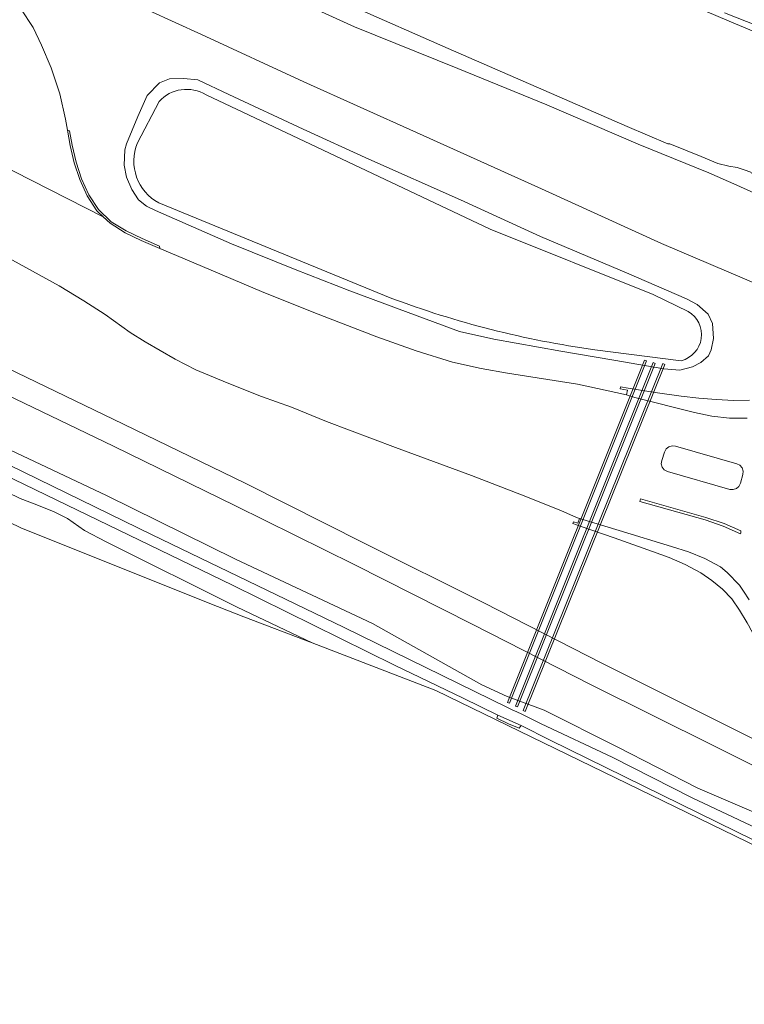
# Model space of a CAD drawing. Header units: metres. Extents: x 153919 to 160124, y 449312 to 452850.
# Tile 40 of 81: x 155938 to 156020, y 451740 to 451852. Entities that reach past the tile are written whole.
import ezdxf

# ---------------------------------------------------------------- set-up
doc = ezdxf.new("R2010")
doc.units = ezdxf.units.M
for name, color, linetype, lineweight in [('B-WE-GR-GRAS-GV', 60, 'Continuous', 13), ('B-WE-GR-GROENVOORZIENING-GV', 80, 'Continuous', 18), ('B-WE-GW-TALUD_KRUIN-G', 90, 'Continuous', 18), ('B-WE-KW-KUNSTWERK_DUIKER-GV', 170, 'Continuous', 18), ('B-WE-OG-TERREIN_ONBEGROEID-GV', 7, 'Continuous', 18), ('B-WE-OG-TOPOGRAFIE_WATER-GV', 130, 'Continuous', 18), ('B-WE-OG-TOPOGRAFIE_WATER_SLOOT-GV', 120, 'Continuous', 18), ('B-WE-OG-WEG-GV', 7, 'Continuous', 18), ('B-WE-VH-VERHARDING_ASFALT-GV', 252, 'Continuous', 18), ('B-WE-VH-VERHARDING_BEDRIJFSVLOERPLAAT-GV', 252, 'Continuous', 18), ('B-WE-VH-VERHARDING_BETONSTRAATSTEEN-GV', 252, 'Continuous', 18), ('B-WE-VH-VERHARDING_GESLOTEN-GV', 252, 'Continuous', 18), ('B-WE-VH-VERHARDING_SIERBESTRATING-GV', 252, 'Continuous', 18)]:
    doc.layers.add(name, color=color, linetype=linetype, lineweight=lineweight)

msp = doc.modelspace()

# ---------------------------------------------------------------- linework, layer by layer
at = {"layer": 'B-WE-GR-GRAS-GV', "flags": 128}
for points in [[(156021.812, 451821.824), (156010.583, 451826.601), (155996.962, 451832.8), (155982.749, 451839.231), (155969.949, 451844.964), (155958.315, 451850.361), (155946.33, 451855.86)], [(155937.771, 451853.292), (155939.193, 451851.149), (155940.131, 451849.15), (155941.218, 451846.588), (155942.192, 451843.62), (155942.837, 451840.726), (155943.073, 451839.481), (155943.307, 451839.415), (155943.616, 451837.797), (155944.08, 451835.838), (155944.687, 451833.961), (155945.514, 451832.119), (155946.617, 451830.455), (155948.053, 451829.076), (155949.742, 451828.033), (155951.563, 451827.177), (155953.522, 451826.281), (155953.559, 451826.023), (155956.176, 451824.922), (155965.116, 451821.148), (155971.084, 451818.767), (155978.251, 451815.993), (155982.719, 451814.381), (155986.835, 451813.118), (155990.097, 451812.382), (155993.091, 451811.844), (156001.041, 451810.589), (156003.32, 451810.126), (156006.618, 451809.401), (156006.737, 451809.937), (156005.892, 451810.088), (156005.923, 451810.312), (156006.807, 451810.146), (156009.881, 451809.673), (156012.844, 451809.249), (156014.83, 451809.018), (156016.821, 451808.855), (156018.82, 451808.76), (156020.602, 451808.781)], [(156029.35, 451606.962), (156033.749, 451644.4), (156035.888, 451664.701), (156041.327, 451737.99), (156041.934, 451746.17), (156042.069, 451747.991), (155984.938, 451775.782), (155970.884, 451781.186), (155963.135, 451784.165), (155960.139, 451785.317), (155937.846, 451794.233), (155917.216, 451804.29), (155884.66, 451819.962), (155880.879, 451821.616), (155879.628, 451822.163), (155879.51, 451821.04), (155869.668, 451727.718), (155865.53, 451688.485), (155864.948, 451675.306), (155864.741, 451670.626), (155861.618, 451607.156)], [(156027.652, 451763.912), (156016.534, 451769.495), (156002.681, 451776.399), (155989.079, 451783.313), (155975.649, 451790.091), (155962.163, 451796.784), (155948.311, 451803.571), (155934.01, 451810.412)], [(155931.116, 451805.689), (155947.529, 451797.964), (155962.185, 451790.698), (155977.729, 451783.391), (155990.156, 451776.408), (155993.062, 451775.092), (155997.271, 451773.544), (156005.551, 451769.384), (156014.728, 451764.659), (156021.873, 451761.593), (156027.83, 451758.777), (156036.77, 451754.635), (156037.61, 451754.193), (156040.457, 451752.808), (156044.413, 451750.882), (156046.166, 451749.584), (156046.705, 451748.833), (156047.109, 451747.485), (156046.871, 451743.345), (156046.06, 451737.653), (156034.207, 451609.159)], [(155917.216, 451804.29), (155937.846, 451794.233), (155960.139, 451785.317), (155963.135, 451784.165), (155970.884, 451781.186), (155962.371, 451785.241), (155947.483, 451792.693), (155945.015, 451793.952), (155943.088, 451795.316), (155941.574, 451796.091), (155939.594, 451796.881), (155937.692, 451797.602), (155930.42, 451801.124)]]:
    msp.add_lwpolyline(points, dxfattribs=at)
msp.add_lwpolyline([(155949.518, 451835.502), (155949.611, 451837.265), (155949.781, 451837.948), (155951.071, 451841.039), (155952.129, 451843.41), (155953.529, 451844.868), (155954.657, 451845.334), (155956.257, 451845.359), (155957.879, 451845.221), (155961.422, 451843.553), (155969.853, 451839.593), (155977.335, 451836.171), (155987.749, 451831.564), (155996.848, 451827.386), (156006.618, 451823.266), (156013.431, 451820.312), (156014.666, 451819.673), (156015.884, 451818.581), (156016.402, 451817.494), (156016.515, 451815.782), (156016.235, 451814.528), (156015.939, 451813.842), (156015.062, 451813.053), (156014.123, 451812.59), (156012.67, 451812.192), (156010.856, 451812.35), (156005.177, 451813.349), (155999.146, 451814.346), (155991.546, 451815.728), (155987.64, 451816.583), (155981.782, 451818.736), (155975.154, 451821.215), (155968.974, 451823.655), (155961.724, 451826.544), (155953.065, 451830.369), (155952.044, 451830.839), (155951.148, 451831.566), (155950.405, 451832.727), (155949.786, 451834.126)], close=True, dxfattribs=at)
at = {"layer": 'B-WE-GR-GROENVOORZIENING-GV', "flags": 128}
for points in [[(155946.33, 451855.86), (155958.315, 451850.361), (155969.949, 451844.964), (155982.749, 451839.231), (155996.962, 451832.8), (156010.583, 451826.601), (156021.812, 451821.824), (156024.019, 451821.284), (156025.903, 451821.483), (156027.193, 451822.048), (156029.481, 451823.456), (156031.472, 451825.538), (156032.994, 451827.955), (156026.041, 451830.759), (156025.875, 451830.216), (156019.165, 451833.244), (156015.957, 451834.648), (156007.95, 451837.88), (155997.551, 451842.355), (155987.456, 451846.512), (155975.689, 451851.244), (155965.343, 451855.971)], [(155965.343, 451855.971), (155975.689, 451851.244), (155987.456, 451846.512), (155997.551, 451842.355), (156007.95, 451837.88), (156015.957, 451834.648), (156019.165, 451833.244), (156025.875, 451830.216)], [(156020.744, 451834.713), (156019.995, 451834.992), (156019.195, 451835.248), (156018.233, 451835.405), (156017.006, 451835.692), (156015.094, 451836.48), (156011.541, 451837.932), (156011.305, 451837.944), (156006.698, 451839.915), (155997.207, 451844.027), (155986.336, 451848.771), (155975.338, 451853.607)], [(156017.764, 451852.83), (156029.197, 451848.299), (156029.537, 451849.142), (156031.903, 451848.146), (156032.223, 451847.127), (156033.605, 451846.586), (156033.533, 451846.413), (156033.521, 451846.385), (156033.703, 451846.311), (156033.704, 451846.322), (156034.186, 451846.612), (156034.708, 451852.175)]]:
    msp.add_lwpolyline(points, dxfattribs=at)
at = {"layer": 'B-WE-GW-TALUD_KRUIN-G', "flags": 128}
msp.add_lwpolyline([(156032.994, 451827.955), (156026.041, 451830.759), (156025.875, 451830.216), (156019.165, 451833.244), (156015.957, 451834.648), (156007.95, 451837.88), (155997.551, 451842.355), (155987.456, 451846.512), (155975.689, 451851.244), (155965.343, 451855.971)], dxfattribs=at)
at = {"layer": 'B-WE-KW-KUNSTWERK_DUIKER-GV', "flags": 128}
for points in [[(155993.328, 451774.334), (156008.873, 451813.246), (156008.651, 451813.336), (155993.106, 451774.424)], [(155994.234, 451773.923), (156009.866, 451812.964), (156009.644, 451813.054), (155994.012, 451774.013)], [(155995.088, 451773.405), (156010.975, 451812.855), (156010.753, 451812.945), (155994.866, 451773.495)]]:
    msp.add_lwpolyline(points, close=True, dxfattribs=at)
at = {"layer": 'B-WE-OG-TERREIN_ONBEGROEID-GV', "flags": 128}
msp.add_lwpolyline([(155994.639, 451771.787), (155992.002, 451772.964), (155991.86, 451772.641), (155993.215, 451772), (155994.419, 451771.482)], close=True, dxfattribs=at)
at = {"layer": 'B-WE-OG-TOPOGRAFIE_WATER-GV'}
for points in [[(155958.825, 451843.511, 0.3565364), (155953.483, 451842.749)], [(155951.04, 451838.033, 0.3855463), (155953.464, 451831.205)], [(155979.764, 451820.432, 0.0557032), (156003.014, 451814.516)], [(156012.829, 451813.277, 0.6716462), (156013.631, 451818.881)]]:
    msp.add_lwpolyline(points, format="xyb", dxfattribs=at)
at = {"layer": 'B-WE-OG-TOPOGRAFIE_WATER-GV', "flags": 128}
for points in [[(155953.483, 451842.749), (155951.04, 451838.033)], [(156013.631, 451818.881), (156009.63, 451820.797), (155991.134, 451828.23), (155971.414, 451837.541), (155958.825, 451843.511)], [(155953.464, 451831.205), (155979.764, 451820.432)], [(156003.014, 451814.516), (156012.829, 451813.277)], [(155921.187, 451807.417), (155943.055, 451796.864), (155961.824, 451787.75), (155980.252, 451778.663), (155988.066, 451774.892), (155992.002, 451772.964), (155994.639, 451771.787), (155997.953, 451770.145), (156019.086, 451759.729), (156035.422, 451751.752), (156041.092, 451748.909), (156042.014, 451748.348), (156042.664, 451747.706), (156042.985, 451747.188), (156043.186, 451745.864), (156043.131, 451744.306), (156042.564, 451737.902)], [(156045.402, 451737.7), (156046.187, 451743.63), (156046.304, 451746.231), (156045.854, 451747.344), (156045.435, 451748.094), (156044.903, 451748.745), (156043.393, 451749.837), (156041.462, 451750.869), (156038.955, 451752.039), (156035.242, 451753.672), (156022.053, 451759.829), (156014.072, 451763.57), (156004.981, 451768.183), (155996.929, 451771.978), (155994.704, 451773.068), (155994.144, 451773.342), (155993.614, 451773.594), (155993.072, 451773.851), (155974.459, 451782.98), (155952.688, 451793.485), (155933.178, 451802.985)]]:
    msp.add_lwpolyline(points, dxfattribs=at)
at = {"layer": 'B-WE-OG-TOPOGRAFIE_WATER_SLOOT-GV', "flags": 128}
msp.add_lwpolyline([(155949.781, 451837.948), (155949.611, 451837.265), (155949.518, 451835.502), (155949.786, 451834.126), (155950.405, 451832.727), (155951.148, 451831.566), (155952.044, 451830.839), (155953.065, 451830.369), (155961.724, 451826.544), (155968.974, 451823.655), (155975.154, 451821.215), (155981.782, 451818.736), (155987.64, 451816.583), (155991.546, 451815.728), (155999.146, 451814.346), (156005.177, 451813.349), (156010.856, 451812.35), (156012.67, 451812.192), (156014.123, 451812.59), (156015.062, 451813.053), (156015.939, 451813.842), (156016.235, 451814.528), (156016.515, 451815.782), (156016.402, 451817.494), (156015.884, 451818.581), (156014.666, 451819.673), (156013.431, 451820.312), (156006.618, 451823.266), (155996.848, 451827.386), (155987.749, 451831.564), (155977.335, 451836.171), (155969.853, 451839.593), (155961.422, 451843.553), (155957.879, 451845.221), (155956.257, 451845.359), (155954.657, 451845.334), (155953.529, 451844.868), (155952.129, 451843.41), (155951.071, 451841.039)], close=True, dxfattribs=at)
at = {"layer": 'B-WE-OG-TOPOGRAFIE_WATER_SLOOT-GV'}
for points in [[(155953.483, 451842.749, -0.3565364), (155958.825, 451843.511)], [(155953.464, 451831.205, -0.3855463), (155951.04, 451838.033)], [(156003.014, 451814.516, -0.0557032), (155979.764, 451820.432)], [(156013.631, 451818.881, -0.6716462), (156012.829, 451813.277)]]:
    msp.add_lwpolyline(points, format="xyb", dxfattribs=at)
at = {"layer": 'B-WE-OG-TOPOGRAFIE_WATER_SLOOT-GV', "flags": 128}
for points in [[(155951.04, 451838.033), (155953.483, 451842.749)], [(155958.825, 451843.511), (155971.414, 451837.541), (155991.134, 451828.23), (156009.63, 451820.797), (156013.631, 451818.881)], [(155979.764, 451820.432), (155953.464, 451831.205)], [(156012.829, 451813.277), (156003.014, 451814.516)], [(156042.564, 451737.902), (156043.131, 451744.306), (156043.186, 451745.864), (156042.985, 451747.188), (156042.664, 451747.706), (156042.014, 451748.348), (156041.092, 451748.909), (156035.422, 451751.752), (156019.086, 451759.729), (155997.953, 451770.145), (155994.639, 451771.787), (155994.419, 451771.482), (155993.215, 451772), (155991.86, 451772.641), (155992.002, 451772.964), (155988.066, 451774.892), (155980.252, 451778.663), (155961.824, 451787.75), (155943.055, 451796.864), (155921.187, 451807.417)], [(156046.06, 451737.653), (156046.871, 451743.345), (156047.109, 451747.485), (156046.705, 451748.833), (156046.166, 451749.584), (156044.413, 451750.882), (156040.457, 451752.808), (156037.61, 451754.193), (156036.77, 451754.635), (156027.83, 451758.777), (156021.873, 451761.593), (156014.728, 451764.659), (156005.551, 451769.384), (155997.271, 451773.544), (155993.062, 451775.092), (155990.156, 451776.408), (155977.729, 451783.391), (155962.185, 451790.698), (155947.529, 451797.964), (155931.116, 451805.689)], [(155933.178, 451802.985), (155952.688, 451793.485), (155974.459, 451782.98), (155993.072, 451773.851), (155993.614, 451773.594), (155994.144, 451773.342), (155994.704, 451773.068), (155996.929, 451771.978), (156004.981, 451768.183), (156014.072, 451763.57), (156022.053, 451759.829), (156035.242, 451753.672), (156038.955, 451752.039), (156041.462, 451750.869), (156043.393, 451749.837), (156044.903, 451748.745), (156045.435, 451748.094), (156045.854, 451747.344), (156046.304, 451746.231), (156046.187, 451743.63), (156045.402, 451737.7)], [(155930.42, 451801.124), (155937.692, 451797.602), (155939.594, 451796.881), (155941.574, 451796.091), (155943.088, 451795.316), (155945.015, 451793.952), (155947.483, 451792.693), (155962.371, 451785.241), (155970.884, 451781.186), (155984.938, 451775.782), (156042.069, 451747.991), (156041.934, 451746.17), (156041.327, 451737.99)]]:
    msp.add_lwpolyline(points, dxfattribs=at)
at = {"layer": 'B-WE-OG-WEG-GV', "flags": 128}
for points in [[(156018.591, 451786.188), (156017.539, 451787.305), (156016.332, 451788.294), (156015.054, 451789.145), (156013.282, 451790.099), (156011.467, 451790.897), (156009.564, 451791.591), (156005.205, 451793.118), (156001.337, 451794.476), (156000.503, 451794.779), (156000.578, 451794.957), (156001.084, 451794.799), (156001.279, 451795.325), (156000.917, 451795.442), (155999.147, 451796.245), (155994.671, 451798.014), (155988.989, 451800.209), (155980.355, 451803.414), (155972.525, 451806.355), (155968.521, 451807.981), (155965.137, 451809.219), (155961.216, 451810.74), (155957.663, 451812.219), (155955.333, 451813.437), (155951.894, 451815.401), (155950.22, 451816.467), (155947.349, 451818.545), (155944.923, 451820.099), (155942.135, 451821.781), (155936.055, 451825.104)], [(155935.051, 451812.991), (155949.434, 451806.06), (155963.263, 451799.34), (155976.875, 451792.499), (155990.39, 451785.741), (156003.885, 451778.846), (156017.612, 451771.983), (156028.553, 451766.488), (156041.775, 451760.057), (156044.226, 451758.855), (156044.585, 451758.796), (156045.552, 451758.765), (156046.563, 451758.707), (156047.072, 451758.915)], [(156047.027, 451759.542), (156045.263, 451761.223), (156044.53, 451761.861), (156042.873, 451763.022), (156041.129, 451763.995), (156039.329, 451764.884), (156036.552, 451766.021), (156034.728, 451766.868), (156032.957, 451767.815), (156031.246, 451768.905), (156029.655, 451770.139), (156028.141, 451771.455), (156026.764, 451772.934), (156025.467, 451774.465), (156024.31, 451776.103), (156023.269, 451777.849), (156022.157, 451780.024), (156021.443, 451781.424), (156020.489, 451783.189), (156020.315, 451783.484), (156019.471, 451784.914), (156018.597, 451786.182), (156018.591, 451786.188)]]:
    msp.add_lwpolyline(points, dxfattribs=at)
at = {"layer": 'B-WE-VH-VERHARDING_ASFALT-GV', "flags": 128}
for points in [[(156020.316, 451806.745), (156018.311, 451806.74), (156016.309, 451806.972), (156014.346, 451807.382), (156007.578, 451809.105), (156006.618, 451809.401), (156003.32, 451810.126), (156001.041, 451810.589), (155993.091, 451811.844), (155990.097, 451812.382), (155986.835, 451813.118), (155982.719, 451814.381), (155978.251, 451815.993), (155971.084, 451818.767), (155965.116, 451821.148), (155956.176, 451824.922), (155953.559, 451826.023), (155951.456, 451826.958), (155949.643, 451827.83), (155947.919, 451828.901), (155947.141, 451829.645), (155926.803, 451839.98)], [(155936.055, 451825.104), (155942.135, 451821.781), (155944.923, 451820.099), (155947.349, 451818.545), (155950.22, 451816.467), (155951.894, 451815.401), (155955.333, 451813.437), (155957.663, 451812.219), (155961.216, 451810.74), (155965.137, 451809.219), (155968.521, 451807.981), (155972.525, 451806.355), (155980.355, 451803.414), (155988.989, 451800.209), (155994.671, 451798.014), (155999.147, 451796.245), (156000.917, 451795.442), (156001.279, 451795.325), (156005.78, 451793.953), (156011.748, 451792.162), (156013.65, 451791.543), (156015.505, 451790.795), (156017.281, 451789.834), (156018.058, 451789.191), (156019.445, 451787.749), (156019.903, 451787.064), (156020.559, 451786.082)], [(156028.553, 451766.488), (156017.612, 451771.983), (156003.885, 451778.846), (155990.39, 451785.741), (155976.875, 451792.499), (155963.263, 451799.34), (155949.434, 451806.06), (155935.051, 451812.991)], [(155934.01, 451810.412), (155948.311, 451803.571), (155962.163, 451796.784), (155975.649, 451790.091), (155989.079, 451783.313), (156002.681, 451776.399), (156016.534, 451769.495), (156027.652, 451763.912)]]:
    msp.add_lwpolyline(points, dxfattribs=at)
for points in [[(156019.39, 451798.98), (156019.109, 451798.745), (156018.752, 451798.627), (156018.342, 451798.648), (156011.264, 451800.676), (156010.906, 451800.883), (156010.669, 451801.169), (156010.573, 451801.566), (156010.624, 451801.931), (156010.941, 451802.888), (156011.126, 451803.236), (156011.421, 451803.486), (156011.815, 451803.591), (156012.196, 451803.548), (156019.161, 451801.559), (156019.511, 451801.383), (156019.748, 451801.076), (156019.859, 451800.704), (156019.831, 451800.319), (156019.573, 451799.356)], [(156019.608, 451793.915), (156019.619, 451793.667), (156019.578, 451793.579), (156017.597, 451794.471), (156015.538, 451795.162), (156008.114, 451797.275), (156008.191, 451797.581), (156015.616, 451795.458), (156017.734, 451794.752)]]:
    msp.add_lwpolyline(points, close=True, dxfattribs=at)
at = {"layer": 'B-WE-VH-VERHARDING_BEDRIJFSVLOERPLAAT-GV', "flags": 128}
msp.add_lwpolyline([(155953.559, 451826.023), (155953.522, 451826.281), (155951.563, 451827.177), (155949.742, 451828.033), (155948.053, 451829.076), (155946.617, 451830.455), (155945.514, 451832.119), (155944.687, 451833.961), (155944.08, 451835.838), (155943.616, 451837.797), (155943.307, 451839.415), (155943.073, 451839.481), (155943.387, 451837.749), (155943.844, 451835.785), (155944.483, 451833.868), (155945.31, 451832.005), (155946.432, 451830.324), (155947.141, 451829.645), (155947.919, 451828.901), (155949.643, 451827.83), (155951.456, 451826.958)], close=True, dxfattribs=at)
at = {"layer": 'B-WE-VH-VERHARDING_BETONSTRAATSTEEN-GV', "flags": 128}
for points in [[(156019.39, 451798.98), (156019.573, 451799.356), (156019.831, 451800.319), (156019.859, 451800.704), (156019.748, 451801.076), (156019.511, 451801.383), (156019.161, 451801.559), (156012.196, 451803.548), (156011.815, 451803.591), (156011.421, 451803.486), (156011.126, 451803.236), (156010.941, 451802.888), (156010.624, 451801.931), (156010.573, 451801.566), (156010.669, 451801.169), (156010.906, 451800.883), (156011.264, 451800.676), (156018.342, 451798.648), (156018.752, 451798.627), (156019.109, 451798.745)], [(156008.191, 451797.581), (156008.114, 451797.275), (156015.538, 451795.162), (156017.597, 451794.471), (156019.578, 451793.579), (156019.619, 451793.667), (156019.608, 451793.915), (156017.734, 451794.752), (156015.616, 451795.458)]]:
    msp.add_lwpolyline(points, close=True, dxfattribs=at)
at = {"layer": 'B-WE-VH-VERHARDING_GESLOTEN-GV', "flags": 128}
for points in [[(155975.338, 451853.607), (155986.336, 451848.771), (155997.207, 451844.027), (156006.698, 451839.915), (156011.305, 451837.944), (156011.541, 451837.932), (156015.094, 451836.48), (156017.006, 451835.692), (156018.233, 451835.405), (156019.195, 451835.248), (156019.995, 451834.992), (156020.744, 451834.713), (156020.784, 451834.643), (156026.672, 451832.16), (156032.137, 451829.885), (156032.585, 451834.593), (156032.927, 451838.178), (156033.276, 451841.836), (156033.562, 451844.828), (156033.62, 451845.438), (156029.241, 451847.276), (156018.281, 451851.884), (156007.238, 451856.611)], [(156007.238, 451856.611), (156018.281, 451851.884), (156029.241, 451847.276), (156033.62, 451845.438), (156033.703, 451846.311), (156033.521, 451846.385), (156033.533, 451846.413), (156033.605, 451846.586), (156032.223, 451847.127), (156031.903, 451848.146), (156029.537, 451849.142), (156029.197, 451848.299), (156017.764, 451852.83)], [(155926.803, 451839.98), (155947.141, 451829.645), (155946.432, 451830.324), (155945.31, 451832.005), (155944.483, 451833.868), (155943.844, 451835.785), (155943.387, 451837.749), (155943.073, 451839.481), (155942.837, 451840.726), (155942.192, 451843.62), (155941.218, 451846.588), (155940.131, 451849.15), (155939.193, 451851.149), (155937.771, 451853.292)]]:
    msp.add_lwpolyline(points, dxfattribs=at)
at = {"layer": 'B-WE-VH-VERHARDING_SIERBESTRATING-GV', "flags": 128}
for points in [[(156020.602, 451808.781), (156018.82, 451808.76), (156016.821, 451808.855), (156014.83, 451809.018), (156012.844, 451809.249), (156009.881, 451809.673), (156006.807, 451810.146), (156005.923, 451810.312), (156005.892, 451810.088), (156006.737, 451809.937), (156006.618, 451809.401), (156007.578, 451809.105), (156014.346, 451807.382), (156016.309, 451806.972), (156018.311, 451806.74), (156020.316, 451806.745)], [(156020.559, 451786.082), (156019.903, 451787.064), (156019.445, 451787.749), (156018.058, 451789.191), (156017.281, 451789.834), (156015.505, 451790.795), (156013.65, 451791.543), (156011.748, 451792.162), (156005.78, 451793.953), (156001.279, 451795.325), (156001.084, 451794.799), (156000.578, 451794.957), (156000.503, 451794.779), (156001.337, 451794.476), (156005.205, 451793.118), (156009.564, 451791.591), (156011.467, 451790.897), (156013.282, 451790.099), (156015.054, 451789.145), (156016.332, 451788.294), (156017.539, 451787.305), (156018.591, 451786.188), (156018.597, 451786.182), (156019.471, 451784.914), (156020.315, 451783.484)]]:
    msp.add_lwpolyline(points, dxfattribs=at)

doc.saveas('drawing.dxf')
